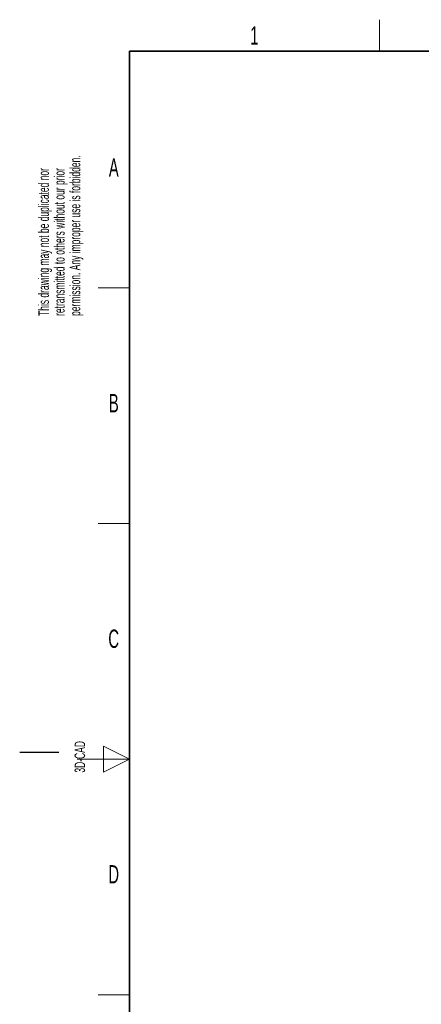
# Paper-space layout 'Blatt2' of a CAD drawing. Header units: millimetres. Extents: x 5 to 418, y 2 to 292.
# Tile 2 of 53: x 5 to 82, y 100 to 288. Entities that reach past the tile are written whole.
import ezdxf

# ---------------------------------------------------------------- set-up
doc = ezdxf.new("R2010")
doc.units = ezdxf.units.MM
doc.layers.add('SLD-0', color=7, linetype='Continuous')
doc.styles.add('SLDTEXTSTYLE0', font='TXT', dxfattribs={"width": 0.605})

psp = doc.layouts.new('Blatt2')

# ---------------------------------------------------------------- linework, layer by layer
at = {"layer": 'SLD-0', "lineweight": 18}
for p, q in [((73.75, 282.5), (73.75, 288.5)), ((20, 237.25), (26, 237.25)), ((20, 192.25), (26, 192.25)), ((26, 147.25), (21, 149.75)), ((21, 149.75), (21, 144.75)), ((16, 147.25), (26, 147.25)), ((21, 144.75), (26, 147.25)), ((20, 102.25), (26, 102.25))]:
    psp.add_line(p, q, dxfattribs=at)
at = {"layer": 'SLD-0', "lineweight": 35}
for p, q in [((408, 282.5), (26, 282.5)), ((26, 282.5), (26, 12))]:
    psp.add_line(p, q, dxfattribs=at)
at = {"layer": 'SLD-0'}
psp.add_line((12.5, 148.5), (5, 148.5), dxfattribs=at)

# ---------------------------------------------------------------- texts
at = {"layer": 'SLD-0', "char_height": 2, "attachment_point": 1, "rotation": 90, "style": 'SLDTEXTSTYLE0'}
for s, insert in [('permission. Any improper use is forbidden.', (14.58, 231.91)), ('retransmitted to others without our prior', (11.58, 231.91)), ('This drawing may not be duplicated nor', (8.58, 231.91)), ('3D-CAD', (15.49, 144.68)), ('noch Dritten zugänglich gemacht werden, und sie darf durch den Empfänger oder', (12.23, 7.24)), ('Ohne unsere vorherige Zustimmung darf diese Zeichnung weder vervielfältigt,', (9.23, 7.24))]:
    psp.add_mtext(s, dxfattribs=dict(at, insert=insert))
at = {"layer": 'SLD-0', "char_height": 3.5, "attachment_point": 2, "style": 'SLDTEXTSTYLE0'}
for s, insert in [('1', (49.85, 287.24)), ('A', (22.98, 262)), ('B', (22.98, 217)), ('C', (22.96, 172)), ('D', (22.96, 127))]:
    psp.add_mtext(s, dxfattribs=dict(at, insert=insert))

doc.saveas('drawing.dxf')
